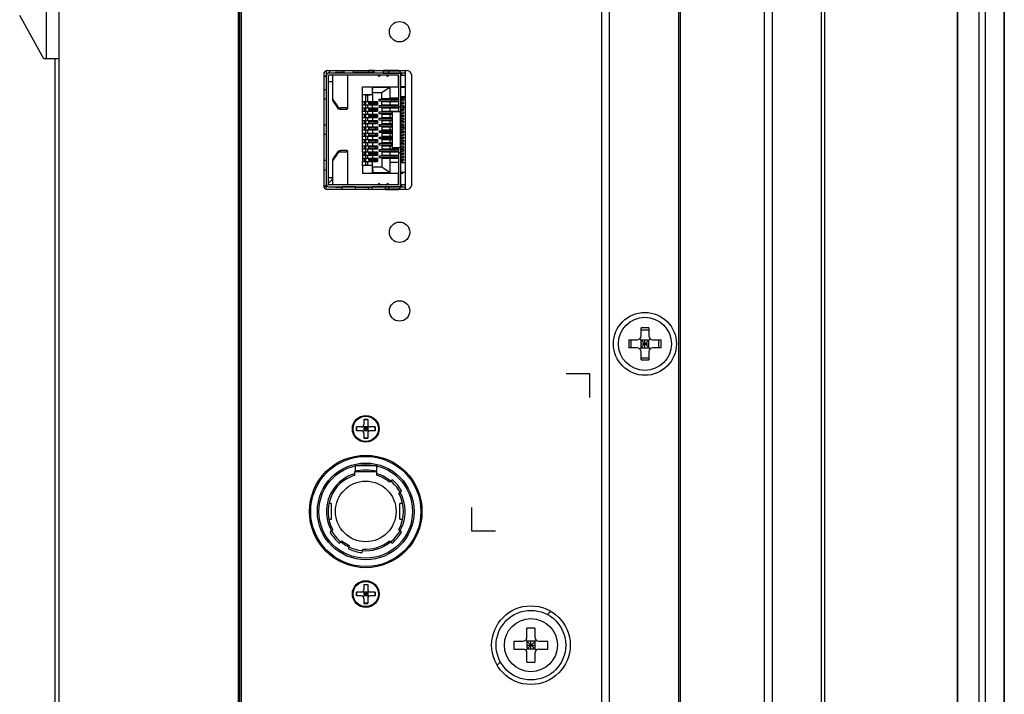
# Model space of a CAD drawing. Header units: millimetres. Extents: x 79 to 348, y 78 to 381.
# Tile 4 of 50: x 83 to 120, y 104 to 130. Entities that reach past the tile are written whole.
import ezdxf

# ---------------------------------------------------------------- set-up
doc = ezdxf.new("R2010")
doc.units = ezdxf.units.MM
doc.header["$LTSCALE"] = 32.67
doc.layers.add('00_COMPONENTS', color=7, linetype='CONTINUOUS')

msp = doc.modelspace()

# ---------------------------------------------------------------- linework, layer by layer
at = {"layer": '00_COMPONENTS', "color": 7}
for p, q in [((118.5082, 80.3863), (118.5082, 297.6763)), ((118.5237, 80.3863), (118.5237, 297.6763)), ((119.5783, 80.3563), (119.5783, 297.7063)), ((120.2746, 297.6763), (120.2746, 80.3863)), ((120.2989, 297.6763), (120.2989, 80.3863)), ((119.3434, 81.7363), (119.3434, 296.3263)), ((111.1434, 295.3978), (111.1434, 82.6648)), ((111.4574, 82.6648), (111.4574, 295.3978)), ((113.3229, 82.6648), (113.3229, 295.3978)), ((113.4492, 82.6648), (113.4492, 295.3978)), ((104.9423, 84.9748), (104.9423, 293.0878)), ((105.2423, 84.9748), (105.2423, 293.0878)), ((84.2423, 85.9648), (84.2423, 292.0978)), ((91.0823, 85.9648), (91.0823, 292.0978)), ((91.1423, 85.9648), (91.1423, 292.0978)), ((91.2023, 85.9648), (91.2023, 292.0978)), ((107.8823, 85.9948), (107.8823, 292.0678)), ((107.9423, 86.0548), (107.9423, 292.0078)), ((83.7623, 128.2986), (83.7623, 130.354)), ((83.659, 128.2813), (82.7423, 129.9313)), ((84.2423, 128.2813), (83.659, 128.2813)), ((84.0923, 77.6548), (84.0923, 128.2813)), ((94.4873, 127.8345), (97.4902, 127.8345)), ((97.4423, 127.7327), (94.5323, 127.7327)), ((95.1173, 127.7567), (94.8403, 127.7567)), ((95.1173, 127.7327), (95.1173, 127.8345)), ((95.4773, 127.7327), (95.4773, 127.8345)), ((96.2333, 127.7567), (95.4773, 127.7567)), ((96.2573, 127.8317), (96.0473, 127.8317)), ((96.0473, 127.7567), (96.0473, 127.8317)), ((96.2573, 127.8107), (96.2333, 127.8107)), ((96.2333, 127.7357), (96.2333, 127.8107)), ((96.2573, 127.7357), (96.2333, 127.7357)), ((96.2573, 127.7327), (96.2573, 127.8345)), ((96.6173, 127.7327), (96.6173, 127.8345)), ((97.1873, 127.8317), (96.6173, 127.8317)), ((97.1873, 127.8107), (96.6173, 127.8107)), ((96.6173, 127.7357), (97.1873, 127.7357)), ((96.8273, 127.7357), (96.8273, 127.8107)), ((97.1873, 127.8317), (97.1873, 127.8107)), ((97.2023, 127.7207), (97.2023, 127.7327)), ((97.2773, 127.7207), (97.2023, 127.7207)), ((97.2773, 123.4067), (97.2773, 127.7207)), ((97.2833, 127.7327), (97.2833, 127.6577)), ((97.3073, 127.7327), (97.3073, 127.6577)), ((97.4423, 127.8235), (97.4423, 127.8345)), ((94.3373, 127.6845), (94.3373, 123.4395)), ((94.5173, 123.4877), (94.5173, 127.6427)), ((94.6303, 127.3967), (94.5173, 127.3967)), ((97.2023, 127.6577), (94.5323, 127.6577)), ((94.6903, 126.6937), (94.6903, 127.6577)), ((95.2603, 126.3944), (95.2603, 127.6577)), ((97.1873, 127.2152), (97.1873, 127.6577)), ((97.2023, 126.2567), (97.2023, 127.6577)), ((97.2773, 127.6577), (97.4423, 127.6577)), ((97.6823, 127.6845), (97.6823, 123.4395)), ((94.4423, 127.0952), (94.3373, 127.0952)), ((95.8223, 127.2152), (97.2023, 127.2152)), ((95.8223, 124.7252), (95.8223, 127.2152)), ((96.1988, 126.9152), (96.1996, 126.9752)), ((96.2003, 126.9752), (96.2003, 127.2152)), ((96.2003, 126.9923), (96.2177, 127.1912)), ((96.5588, 126.9752), (96.2003, 126.9752)), ((96.2177, 127.2152), (96.2177, 127.1912)), ((96.2177, 127.1912), (96.8723, 127.1912)), ((96.8723, 127.1912), (96.5588, 126.9752)), ((96.5588, 126.7352), (96.5588, 126.9752)), ((96.8723, 126.7652), (96.8723, 127.2152)), ((97.4423, 127.2152), (97.2773, 127.2152)), ((97.4423, 127.1867), (97.2773, 127.1867)), ((97.3523, 127.1867), (97.3523, 127.2152)), ((94.4423, 126.7352), (94.3373, 126.7352)), ((94.7044, 126.7019), (94.8599, 126.4662)), ((94.7044, 126.6489), (94.8599, 126.4132)), ((95.8223, 126.9152), (96.1988, 126.9152)), ((95.9423, 126.8955), (95.8223, 126.908)), ((95.8223, 126.6452), (96.3923, 126.6452)), ((95.8983, 126.5252), (95.8983, 126.6452)), ((95.9423, 126.8955), (96.0176, 126.8955)), ((95.9423, 124.2348), (95.9423, 126.8955)), ((96.0176, 126.8955), (96.1988, 126.9144)), ((96.0176, 126.6452), (96.0176, 126.8955)), ((96.0623, 126.6152), (96.3923, 126.6152)), ((96.0623, 126.5552), (96.0623, 126.6152)), ((96.1988, 126.9152), (96.1988, 126.6452)), ((96.3248, 126.5552), (96.3248, 126.6152)), ((96.3923, 126.6452), (96.3923, 126.5252)), ((96.4575, 126.7352), (97.2023, 126.7352)), ((96.4575, 126.6752), (96.4575, 126.7352)), ((96.4575, 126.6752), (97.2023, 126.6752)), ((96.5588, 126.7652), (97.2023, 126.7652)), ((96.5588, 126.4952), (96.5588, 126.6752)), ((96.5588, 126.6452), (97.2023, 126.6452)), ((96.7823, 126.7352), (96.7823, 126.7652)), ((96.7823, 126.6452), (96.7823, 126.6752)), ((96.8723, 126.7952), (97.2023, 126.7952)), ((96.8723, 126.5252), (96.8723, 126.6452)), ((96.9323, 126.7652), (96.9323, 126.7352)), ((96.9323, 126.6752), (96.9323, 126.6452)), ((96.939, 126.6752), (96.939, 126.7352)), ((97.05, 126.7652), (97.05, 126.7352)), ((97.05, 126.6752), (97.05, 126.7352)), ((97.05, 126.6752), (97.05, 126.6452)), ((97.0515, 126.6752), (97.0513, 126.6452)), ((97.052, 126.7652), (97.0518, 126.7352)), ((97.1123, 126.7352), (97.1123, 126.7652)), ((97.1123, 126.6452), (97.1123, 126.6752)), ((97.4423, 126.8267), (97.2773, 126.8267)), ((97.2773, 126.7952), (97.4423, 126.7952)), ((97.2773, 126.7352), (97.2921, 126.7352)), ((97.2773, 126.6752), (97.2921, 126.6752)), ((97.2773, 126.6152), (97.3823, 126.6152)), ((97.2923, 126.7352), (97.3823, 126.7352)), ((97.2923, 126.6752), (97.2923, 126.7352)), ((97.2923, 126.6752), (97.3823, 126.6752)), ((97.3523, 126.7952), (97.3523, 126.8267)), ((97.3823, 126.7352), (97.3823, 126.6752)), ((97.3823, 126.6152), (97.3823, 126.5552)), ((95.2003, 126.405), (94.9958, 126.405)), ((94.9958, 126.352), (95.2003, 126.352)), ((95.8223, 126.5252), (96.3923, 126.5252)), ((95.8223, 126.4052), (96.3923, 126.4052)), ((95.8223, 126.2852), (96.3923, 126.2852)), ((95.8983, 126.2852), (95.8983, 126.4052)), ((96.0176, 126.4052), (96.0176, 126.5252)), ((96.0176, 126.1652), (96.0176, 126.2852)), ((96.0623, 126.5552), (96.3923, 126.5552)), ((96.0623, 126.3752), (96.3923, 126.3752)), ((96.0623, 126.3152), (96.0623, 126.3752)), ((96.0623, 126.3152), (96.3923, 126.3152)), ((96.1988, 126.4052), (96.1988, 126.5252)), ((96.1988, 126.2852), (96.1988, 126.1652)), ((96.3248, 126.3152), (96.3248, 126.3752)), ((96.3923, 126.4052), (96.3923, 126.2852)), ((96.4575, 126.4952), (97.2023, 126.4952)), ((96.4575, 126.4352), (96.4575, 126.4952)), ((96.4575, 126.4352), (97.2023, 126.4352)), ((96.4575, 126.2552), (96.9377, 126.2552)), ((96.4575, 126.1952), (96.4575, 126.2552)), ((96.4575, 126.1952), (96.9529, 126.1952)), ((96.5588, 126.5252), (97.2023, 126.5252)), ((96.5588, 126.4352), (96.5588, 126.2552)), ((96.5588, 126.4052), (97.2023, 126.4052)), ((96.5588, 126.2852), (97.2023, 126.2852)), ((96.5588, 126.1952), (96.5588, 126.0152)), ((96.7823, 126.4952), (96.7823, 126.5252)), ((96.7823, 126.4052), (96.7823, 126.4352)), ((96.7823, 126.2552), (96.7823, 126.2852)), ((96.7823, 126.1652), (96.7823, 126.1952)), ((96.8723, 126.2852), (96.8723, 126.4052)), ((96.9323, 126.5252), (96.9323, 126.4952)), ((96.9323, 126.4352), (96.9323, 126.4052)), ((96.9323, 126.2852), (96.9323, 126.2552)), ((96.9323, 126.1952), (96.9323, 126.1652)), ((96.939, 126.4952), (96.939, 126.4352)), ((96.9529, 126.2552), (96.939, 126.2552)), ((96.939, 126.2552), (96.939, 126.1952)), ((97.2773, 126.2567), (96.9528, 126.2567)), ((96.9529, 126.2567), (96.9529, 124.8767)), ((97.05, 126.5252), (97.05, 126.4952)), ((97.05, 126.4352), (97.05, 126.4952)), ((97.05, 126.4352), (97.05, 126.4052)), ((97.05, 126.2852), (97.05, 126.2552)), ((97.0515, 126.4352), (97.0513, 126.4052)), ((97.052, 126.5252), (97.0518, 126.4952)), ((97.052, 126.2852), (97.0518, 126.2567)), ((97.1123, 126.4952), (97.1123, 126.5252)), ((97.1123, 126.4052), (97.1123, 126.4352)), ((97.1123, 126.2552), (97.1123, 126.2852)), ((97.2773, 126.4367), (97.2023, 126.4367)), ((97.2529, 126.2567), (97.2529, 124.8767)), ((97.2773, 126.5552), (97.3823, 126.5552)), ((97.2773, 126.4952), (97.3823, 126.4952)), ((97.2773, 126.4352), (97.2921, 126.4352)), ((97.2773, 126.3752), (97.3823, 126.3752)), ((97.2773, 126.3152), (97.3823, 126.3152)), ((97.2773, 126.2552), (97.2893, 126.2552)), ((97.2773, 126.1952), (97.3823, 126.1952)), ((97.2923, 126.4352), (97.2923, 126.4952)), ((97.2923, 126.4352), (97.3823, 126.4352)), ((97.2923, 126.2552), (97.3823, 126.2552)), ((97.2923, 126.1952), (97.2923, 126.2552)), ((97.3823, 126.4952), (97.3823, 126.4352)), ((97.3823, 126.3752), (97.3823, 126.3152)), ((97.3823, 126.2552), (97.3823, 126.1952)), ((95.8223, 126.1652), (96.3923, 126.1652)), ((95.8223, 126.0452), (96.3923, 126.0452)), ((95.8223, 125.9252), (96.3923, 125.9252)), ((95.8983, 126.0452), (95.8983, 126.1652)), ((95.8983, 125.8052), (95.8983, 125.9252)), ((96.0176, 125.9252), (96.0176, 126.0452)), ((96.0623, 126.1352), (96.3923, 126.1352)), ((96.0623, 126.0752), (96.0623, 126.1352)), ((96.0623, 126.0752), (96.3923, 126.0752)), ((96.0623, 125.8952), (96.3923, 125.8952)), ((96.0623, 125.8352), (96.0623, 125.8952)), ((96.0623, 125.8352), (96.3923, 125.8352)), ((96.1988, 126.0452), (96.1988, 125.9252)), ((96.3248, 126.0752), (96.3248, 126.1352)), ((96.3248, 125.8352), (96.3248, 125.8952)), ((96.3923, 126.1652), (96.3923, 126.0452)), ((96.3923, 125.9252), (96.3923, 125.8052)), ((96.4575, 126.0152), (96.9529, 126.0152)), ((96.4575, 125.9552), (96.4575, 126.0152)), ((96.4575, 125.9552), (96.9529, 125.9552)), ((96.5588, 126.1652), (96.9529, 126.1652)), ((96.5588, 126.0452), (96.9529, 126.0452)), ((96.5588, 125.9552), (96.5588, 125.7752)), ((96.5588, 125.9252), (96.9529, 125.9252)), ((96.7823, 126.0152), (96.7823, 126.0452)), ((96.7823, 125.9252), (96.7823, 125.9552)), ((96.8723, 126.0452), (96.8723, 126.1652)), ((96.8723, 125.8052), (96.8723, 125.9252)), ((96.9323, 126.0452), (96.9323, 126.0152)), ((96.9323, 125.9552), (96.9323, 125.9252)), ((96.939, 126.0152), (96.939, 125.9552)), ((97.2773, 126.1352), (97.3823, 126.1352)), ((97.2773, 126.0752), (97.3823, 126.0752)), ((97.2773, 126.0152), (97.3823, 126.0152)), ((97.2773, 125.9552), (97.3823, 125.9552)), ((97.2773, 125.8952), (97.3823, 125.8952)), ((97.2773, 125.8352), (97.3823, 125.8352)), ((97.2923, 125.9552), (97.2923, 126.0152)), ((97.3823, 126.1352), (97.3823, 126.0752)), ((97.3823, 126.0152), (97.3823, 125.9552)), ((97.3823, 125.8952), (97.3823, 125.8352)), ((94.4423, 125.7452), (94.3373, 125.7452)), ((95.8223, 125.8052), (96.3923, 125.8052)), ((95.8223, 125.6852), (96.3923, 125.6852)), ((95.8223, 125.5652), (96.3923, 125.5652)), ((95.8223, 125.4452), (96.3923, 125.4452)), ((95.8983, 125.5652), (95.8983, 125.6852)), ((95.8983, 125.3252), (95.8983, 125.4452)), ((96.0176, 125.6852), (96.0176, 125.8052)), ((96.0176, 125.4452), (96.0176, 125.5652)), ((96.0623, 125.6552), (96.3923, 125.6552)), ((96.0623, 125.5952), (96.0623, 125.6552)), ((96.0623, 125.5952), (96.3923, 125.5952)), ((96.1988, 125.8052), (96.1988, 125.6852)), ((96.1988, 125.5652), (96.1988, 125.4452)), ((96.3248, 125.5952), (96.3248, 125.6552)), ((96.3923, 125.6852), (96.3923, 125.5652)), ((96.3923, 125.4452), (96.3923, 125.3252)), ((96.4575, 125.7752), (96.9529, 125.7752)), ((96.4575, 125.7152), (96.4575, 125.7752)), ((96.4575, 125.7152), (96.9529, 125.7152)), ((96.4575, 125.5352), (96.9529, 125.5352)), ((96.4575, 125.4752), (96.4575, 125.5352)), ((96.4575, 125.4752), (96.9529, 125.4752)), ((96.5588, 125.8052), (96.9529, 125.8052)), ((96.5588, 125.7152), (96.5588, 125.5352)), ((96.5588, 125.6852), (96.9529, 125.6852)), ((96.5588, 125.5652), (96.9529, 125.5652)), ((96.5588, 125.4752), (96.5588, 125.2952)), ((96.5588, 125.4452), (96.9529, 125.4452)), ((96.7823, 125.7752), (96.7823, 125.8052)), ((96.7823, 125.6852), (96.7823, 125.7152)), ((96.7823, 125.5352), (96.7823, 125.5652)), ((96.7823, 125.4452), (96.7823, 125.4752)), ((96.8723, 125.5652), (96.8723, 125.6852)), ((96.8723, 125.3252), (96.8723, 125.4452)), ((96.9323, 125.8052), (96.9323, 125.7752)), ((96.9323, 125.7152), (96.9323, 125.6852)), ((96.9323, 125.5652), (96.9323, 125.5352)), ((96.9323, 125.4752), (96.9323, 125.4452)), ((96.939, 125.7752), (96.939, 125.7152)), ((96.939, 125.5352), (96.939, 125.4752)), ((97.2773, 125.7752), (97.3823, 125.7752)), ((97.2773, 125.7152), (97.3823, 125.7152)), ((97.2773, 125.6552), (97.3823, 125.6552)), ((97.2773, 125.5952), (97.3823, 125.5952)), ((97.2773, 125.5352), (97.3823, 125.5352)), ((97.2773, 125.4752), (97.3823, 125.4752)), ((97.2923, 125.7152), (97.2923, 125.7752)), ((97.2923, 125.4752), (97.2923, 125.5352)), ((97.3823, 125.7752), (97.3823, 125.7152)), ((97.3823, 125.6552), (97.3823, 125.5952)), ((97.4423, 125.6477), (97.3823, 125.6477)), ((97.3823, 125.5352), (97.3823, 125.4752)), ((97.4423, 125.4827), (97.3823, 125.4827)), ((94.4423, 125.3852), (94.3373, 125.3852)), ((95.8223, 125.3252), (96.3923, 125.3252)), ((95.8223, 125.2052), (96.3923, 125.2052)), ((95.8223, 125.0852), (96.3923, 125.0852)), ((95.8983, 125.0852), (95.8983, 125.2052)), ((96.0176, 125.2052), (96.0176, 125.3252)), ((96.0176, 124.9652), (96.0176, 125.0852)), ((96.0623, 125.4152), (96.3923, 125.4152)), ((96.0623, 125.3552), (96.0623, 125.4152)), ((96.0623, 125.3552), (96.3923, 125.3552)), ((96.0623, 125.1752), (96.3923, 125.1752)), ((96.0623, 125.1152), (96.0623, 125.1752)), ((96.0623, 125.1152), (96.3923, 125.1152)), ((96.1988, 125.3252), (96.1988, 125.2052)), ((96.1988, 125.0852), (96.1988, 124.9652)), ((96.3248, 125.3552), (96.3248, 125.4152)), ((96.3248, 125.1152), (96.3248, 125.1752)), ((96.3923, 125.2052), (96.3923, 125.0852)), ((96.4575, 125.2952), (96.9529, 125.2952)), ((96.4575, 125.2352), (96.4575, 125.2952)), ((96.4575, 125.2352), (96.9529, 125.2352)), ((96.5588, 125.3252), (96.9529, 125.3252)), ((96.5588, 125.2352), (96.5588, 125.0552)), ((96.5588, 125.2052), (96.9529, 125.2052)), ((96.5588, 125.0852), (96.9529, 125.0852)), ((96.7823, 125.2952), (96.7823, 125.3252)), ((96.7823, 125.2052), (96.7823, 125.2352)), ((96.7823, 125.0552), (96.7823, 125.0852)), ((96.8723, 125.0852), (96.8723, 125.2052)), ((96.9323, 125.3252), (96.9323, 125.2952)), ((96.9323, 125.2352), (96.9323, 125.2052)), ((96.9323, 125.0852), (96.9323, 125.0552)), ((96.939, 125.2952), (96.939, 125.2352)), ((97.2773, 125.4152), (97.3823, 125.4152)), ((97.2773, 125.3552), (97.3823, 125.3552)), ((97.2773, 125.2952), (97.3823, 125.2952)), ((97.2773, 125.2352), (97.2921, 125.2352)), ((97.2773, 125.1752), (97.3823, 125.1752)), ((97.2773, 125.1152), (97.3823, 125.1152)), ((97.2923, 125.2352), (97.2923, 125.2952)), ((97.2923, 125.2352), (97.3823, 125.2352)), ((97.3823, 125.4152), (97.3823, 125.3552)), ((97.3823, 125.2952), (97.3823, 125.2352)), ((97.3823, 125.1752), (97.3823, 125.1152)), ((94.8599, 124.7171), (94.7044, 124.4815)), ((95.2003, 124.7783), (94.9958, 124.7783)), ((94.9958, 124.7253), (95.2003, 124.7253)), ((95.2603, 123.4727), (95.2603, 124.7359)), ((95.8223, 124.7252), (95.8218, 124.6052)), ((95.8223, 124.9652), (96.3923, 124.9652)), ((95.8223, 124.8452), (96.3923, 124.8452)), ((95.8223, 124.7252), (96.3923, 124.7252)), ((95.8983, 124.8452), (95.8983, 124.9652)), ((95.8983, 124.6052), (95.8983, 124.7252)), ((96.0176, 124.7252), (96.0176, 124.8452)), ((96.0623, 124.9352), (96.3923, 124.9352)), ((96.0623, 124.8752), (96.0623, 124.9352)), ((96.0623, 124.8752), (96.3923, 124.8752)), ((96.0623, 124.6952), (96.3923, 124.6952)), ((96.0623, 124.6352), (96.0623, 124.6952)), ((96.1988, 124.8452), (96.1988, 124.7252)), ((96.3248, 124.8752), (96.3248, 124.9352)), ((96.3248, 124.6352), (96.3248, 124.6952)), ((96.3923, 124.9652), (96.3923, 124.8452)), ((96.3923, 124.7252), (96.3923, 124.6052)), ((96.4575, 125.0552), (96.9529, 125.0552)), ((96.4575, 124.9952), (96.4575, 125.0552)), ((96.4575, 124.9952), (96.9529, 124.9952)), ((96.4575, 124.8152), (97.2023, 124.8152)), ((96.4575, 124.7552), (96.4575, 124.8152)), ((96.4575, 124.7552), (97.2023, 124.7552)), ((96.5588, 124.9952), (96.5588, 124.8152)), ((96.5588, 124.9652), (96.9529, 124.9652)), ((96.5588, 124.8452), (97.2023, 124.8452)), ((96.5588, 124.7552), (96.5588, 124.5752)), ((96.5588, 124.7252), (97.2023, 124.7252)), ((96.7823, 124.9652), (96.7823, 124.9952)), ((96.7823, 124.8152), (96.7823, 124.8452)), ((96.7823, 124.7252), (96.7823, 124.7552)), ((96.8723, 124.8452), (96.8723, 124.9652)), ((96.8723, 124.6052), (96.8723, 124.7252)), ((96.9323, 124.9952), (96.9323, 124.9652)), ((96.9323, 124.8452), (96.9323, 124.8152)), ((96.9323, 124.7552), (96.9323, 124.7252)), ((96.939, 125.0552), (96.939, 124.9952)), ((96.939, 124.8152), (96.939, 124.7552)), ((97.2773, 124.8767), (96.9528, 124.8767)), ((97.05, 124.8452), (97.05, 124.8152)), ((97.05, 124.7552), (97.05, 124.8152)), ((97.05, 124.7552), (97.05, 124.7252)), ((97.0515, 124.7552), (97.0513, 124.7252)), ((97.052, 124.8452), (97.0518, 124.8152)), ((97.1123, 124.8152), (97.1123, 124.8452)), ((97.1123, 124.7252), (97.1123, 124.7552)), ((97.2023, 123.4727), (97.2023, 124.8767)), ((97.2773, 124.6967), (97.2023, 124.6967)), ((97.2773, 125.0552), (97.3823, 125.0552)), ((97.2773, 124.9952), (97.3823, 124.9952)), ((97.2773, 124.9352), (97.3823, 124.9352)), ((97.2773, 124.8752), (97.3823, 124.8752)), ((97.2773, 124.8152), (97.2921, 124.8152)), ((97.2773, 124.7552), (97.3823, 124.7552)), ((97.2773, 124.6952), (97.3823, 124.6952)), ((97.2923, 124.9952), (97.2923, 125.0552)), ((97.2923, 124.8152), (97.3823, 124.8152)), ((97.2923, 124.7552), (97.2923, 124.8152)), ((97.3823, 125.0552), (97.3823, 124.9952)), ((97.3823, 124.9352), (97.3823, 124.8752)), ((97.3823, 124.8152), (97.3823, 124.7552)), ((97.3823, 124.6952), (97.3823, 124.6352)), ((94.4423, 124.3952), (94.3373, 124.3952)), ((94.6903, 123.4727), (94.6903, 124.4366)), ((94.8599, 124.6641), (94.7044, 124.4284)), ((95.8217, 124.4852), (95.8217, 124.3652)), ((95.8222, 124.6052), (95.8221, 124.4852)), ((95.8221, 124.4852), (96.3923, 124.4852)), ((95.8221, 124.3652), (96.3923, 124.3652)), ((95.8223, 124.2152), (95.8221, 124.3652)), ((95.8222, 124.6052), (96.3923, 124.6052)), ((95.8983, 124.3652), (95.8983, 124.4852)), ((96.0176, 124.4852), (96.0176, 124.6052)), ((96.0176, 124.2348), (96.0176, 124.3652)), ((96.0623, 124.6352), (96.3923, 124.6352)), ((96.0623, 124.4552), (96.3923, 124.4552)), ((96.0623, 124.3952), (96.0623, 124.4552)), ((96.0623, 124.3952), (96.3923, 124.3952)), ((96.1988, 124.6052), (96.1988, 124.4852)), ((96.1988, 124.1552), (96.1988, 124.3652)), ((96.3248, 124.3952), (96.3248, 124.4552)), ((96.3923, 124.4852), (96.3923, 124.3652)), ((96.4575, 124.5752), (97.2023, 124.5752)), ((96.4575, 124.5152), (96.4575, 124.5752)), ((96.4575, 124.5152), (97.2023, 124.5152)), ((96.5588, 124.6052), (97.2023, 124.6052)), ((96.5588, 124.5152), (96.5588, 124.1552)), ((96.5588, 124.4852), (97.2023, 124.4852)), ((96.7823, 124.5752), (96.7823, 124.6052)), ((96.7823, 124.4852), (96.7823, 124.5152)), ((96.8723, 123.9152), (96.8723, 124.4852)), ((96.8723, 124.3352), (97.2023, 124.3352)), ((96.9323, 124.6052), (96.9323, 124.5752)), ((96.9323, 124.5152), (96.9323, 124.4852)), ((96.939, 124.5752), (96.939, 124.5152)), ((97.05, 124.6052), (97.05, 124.5752)), ((97.05, 124.5152), (97.05, 124.5752)), ((97.05, 124.5152), (97.05, 124.4852)), ((97.0515, 124.5152), (97.0513, 124.4852)), ((97.052, 124.6052), (97.0518, 124.5752)), ((97.1123, 124.5752), (97.1123, 124.6052)), ((97.1123, 124.4852), (97.1123, 124.5152)), ((97.2773, 124.6352), (97.3823, 124.6352)), ((97.2773, 124.5752), (97.3823, 124.5752)), ((97.2773, 124.5152), (97.3823, 124.5152)), ((97.2773, 124.4552), (97.3823, 124.4552)), ((97.2773, 124.3952), (97.3823, 124.3952)), ((97.3523, 124.3352), (97.2773, 124.3352)), ((97.2923, 124.5152), (97.2923, 124.5752)), ((97.3523, 124.3067), (97.3523, 124.3352)), ((97.3823, 124.5752), (97.3823, 124.5302)), ((97.3823, 124.4552), (97.3823, 124.3952)), ((94.4423, 124.0352), (94.3373, 124.0352)), ((95.8223, 124.2152), (95.8221, 123.9152)), ((95.8223, 124.2223), (95.9423, 124.2348)), ((96.1988, 124.2152), (95.8223, 124.2152)), ((95.9423, 124.2348), (96.0176, 124.2348)), ((96.0176, 124.2348), (96.1988, 124.2159)), ((96.1996, 124.1552), (96.5588, 124.1552)), ((96.2003, 123.9152), (96.2003, 124.1552)), ((96.2003, 124.138), (96.2177, 123.9392)), ((96.2177, 123.9392), (96.8723, 123.9392)), ((96.2177, 123.9152), (96.2177, 123.9392)), ((96.5588, 124.1552), (96.8723, 123.9392)), ((97.4423, 124.3067), (97.2773, 124.3067)), ((97.4423, 123.9467), (97.2773, 123.9467)), ((97.3523, 123.9152), (97.3523, 123.9467)), ((94.6303, 123.7337), (94.5173, 123.7337)), ((95.8221, 123.9152), (97.2023, 123.9152)), ((97.1873, 123.4727), (97.1873, 123.9152)), ((97.2773, 123.9152), (97.3523, 123.9152)), ((97.4902, 123.2895), (94.4873, 123.2895)), ((97.2023, 123.4727), (94.5323, 123.4727)), ((94.5323, 123.3977), (97.4423, 123.3977)), ((95.0423, 123.3737), (94.8403, 123.3737)), ((95.0423, 123.2895), (95.0423, 123.3959)), ((95.5523, 123.3947), (95.0423, 123.3947)), ((95.5523, 123.2895), (95.5523, 123.3959)), ((96.1823, 123.3737), (95.5523, 123.3737)), ((96.0473, 123.2987), (96.0473, 123.3737)), ((96.1823, 123.2987), (96.0473, 123.2987)), ((96.1823, 123.2895), (96.1823, 123.3959)), ((96.6923, 123.3947), (96.1823, 123.3947)), ((96.6923, 123.2895), (96.6923, 123.3959)), ((97.1873, 123.3917), (96.6923, 123.3917)), ((96.6923, 123.3167), (97.1873, 123.3167)), ((96.6923, 123.2987), (97.1873, 123.2987)), ((96.81, 123.3917), (96.8178, 123.3968)), ((96.8273, 123.3167), (96.8273, 123.3917)), ((96.9023, 123.3917), (96.9023, 123.3977)), ((97.1873, 123.3917), (97.1873, 123.3977)), ((97.1873, 123.3167), (97.1873, 123.2987)), ((97.2773, 123.4067), (97.2023, 123.4067)), ((97.2023, 123.3977), (97.2023, 123.4067)), ((97.4423, 123.4727), (97.2773, 123.4727)), ((97.2833, 123.4727), (97.2833, 123.3977)), ((97.3073, 123.4727), (97.3073, 123.3977)), ((97.4423, 123.2895), (97.4423, 123.3005)), ((106.4423, 117.7063), (106.4423, 118.0203)), ((106.4423, 117.9379), (106.7423, 117.9379)), ((106.7423, 118.0203), (106.7423, 117.7063)), ((105.9783, 117.5563), (106.2923, 117.5563)), ((106.0607, 117.2563), (106.0607, 117.5563)), ((106.7863, 117.2123), (106.3984, 117.6002)), ((106.3984, 117.2123), (106.7863, 117.6002)), ((106.4423, 117.5563), (106.7423, 117.5563)), ((106.4423, 117.2563), (106.4423, 117.5563)), ((106.5923, 117.2563), (106.5923, 117.5563)), ((106.7423, 117.2563), (106.7423, 117.5563)), ((106.8923, 117.5563), (107.2064, 117.5563)), ((107.1239, 117.2563), (107.1239, 117.5563)), ((106.2923, 117.2563), (105.9783, 117.2563)), ((106.4423, 117.4063), (106.7423, 117.4063)), ((106.4423, 117.2563), (106.7423, 117.2563)), ((107.2064, 117.2563), (106.8923, 117.2563)), ((106.4423, 116.7922), (106.4423, 117.1063)), ((106.4423, 116.8747), (106.7423, 116.8747)), ((106.7423, 117.1063), (106.7423, 116.7922)), ((95.7773, 114.2398), (95.5837, 114.2398)), ((95.5837, 114.0898), (95.5837, 114.2398)), ((95.5886, 114.2398), (95.5886, 114.0898)), ((96.0437, 114.0634), (95.841, 114.2661)), ((95.841, 114.0634), (96.0437, 114.2661)), ((95.8673, 114.5235), (96.0173, 114.5235)), ((95.8673, 114.5235), (95.8673, 114.3298)), ((96.0173, 114.5185), (95.8673, 114.5185)), ((96.0173, 114.2398), (95.8673, 114.2398)), ((95.8673, 114.2398), (95.8673, 114.0898)), ((95.9423, 114.2398), (95.9423, 114.0898)), ((96.0173, 114.5235), (96.0173, 114.3298)), ((96.0173, 114.2398), (96.0173, 114.0898)), ((96.301, 114.2398), (96.1073, 114.2398)), ((96.296, 114.2398), (96.296, 114.0898)), ((96.301, 114.0898), (96.301, 114.2398)), ((95.7773, 114.0898), (95.5837, 114.0898)), ((96.0173, 114.1648), (95.8673, 114.1648)), ((96.0173, 114.0898), (95.8673, 114.0898)), ((95.8673, 113.9998), (95.8673, 113.8061)), ((96.0173, 113.8111), (95.8673, 113.8111)), ((95.8673, 113.8061), (96.0173, 113.8061)), ((96.0173, 113.9998), (96.0173, 113.8061)), ((96.301, 114.0898), (96.1073, 114.0898)), ((96.3623, 112.755), (95.5448, 112.755)), ((95.5448, 112.755), (95.5448, 112.5327)), ((96.3623, 112.5327), (96.3623, 112.755)), ((95.5223, 112.3922), (95.5223, 112.5327)), ((95.5448, 112.5327), (96.3623, 112.5327)), ((96.3623, 112.3922), (96.3623, 112.5327)), ((95.8223, 112.1548), (95.8223, 112.1635)), ((96.0623, 112.1548), (95.8223, 112.1548)), ((96.0623, 112.1635), (96.0623, 112.1548)), ((96.9574, 112.219), (96.8523, 112.1308)), ((97.1994, 111.7171), (97.3045, 111.8053)), ((94.6373, 111.3148), (94.534, 111.3148)), ((94.6373, 110.7148), (94.6373, 111.3148)), ((97.3507, 111.3148), (97.2473, 111.3148)), ((97.2473, 110.7148), (97.2473, 111.3148)), ((94.534, 110.7148), (94.6373, 110.7148)), ((97.2473, 110.7148), (97.3507, 110.7148)), ((94.6852, 110.3124), (94.5801, 110.2242)), ((97.3045, 110.2242), (97.1994, 110.3124)), ((94.9272, 109.8105), (95.0323, 109.8987)), ((95.3154, 109.7184), (95.2799, 109.5858)), ((96.8523, 109.8987), (96.9574, 109.8105)), ((95.8015, 109.4461), (95.837, 109.5786)), ((95.8673, 108.2235), (96.0173, 108.2235)), ((95.8673, 108.2235), (95.8673, 108.0298)), ((96.0173, 108.2185), (95.8673, 108.2185)), ((96.0173, 108.2235), (96.0173, 108.0298)), ((95.7773, 107.9398), (95.5837, 107.9398)), ((95.5837, 107.7898), (95.5837, 107.9398)), ((95.7773, 107.7898), (95.5837, 107.7898)), ((95.5886, 107.9398), (95.5886, 107.7898)), ((96.0437, 107.7634), (95.841, 107.9661)), ((95.841, 107.7634), (96.0437, 107.9661)), ((96.0173, 107.9398), (95.8673, 107.9398)), ((95.8673, 107.9398), (95.8673, 107.7898)), ((96.0173, 107.8648), (95.8673, 107.8648)), ((96.0173, 107.7898), (95.8673, 107.7898)), ((95.9423, 107.9398), (95.9423, 107.7898)), ((96.0173, 107.9398), (96.0173, 107.7898)), ((96.301, 107.9398), (96.1073, 107.9398)), ((96.301, 107.7898), (96.1073, 107.7898)), ((96.296, 107.9398), (96.296, 107.7898)), ((96.301, 107.7898), (96.301, 107.9398)), ((95.8673, 107.6998), (95.8673, 107.5061)), ((96.0173, 107.5111), (95.8673, 107.5111)), ((95.8673, 107.5061), (96.0173, 107.5061)), ((96.0173, 107.6998), (96.0173, 107.5061)), ((102.0923, 106.2148), (102.0923, 106.5629)), ((102.3923, 106.5629), (102.3923, 106.2148)), ((101.5942, 106.0648), (101.9423, 106.0648)), ((102.4363, 105.7208), (102.0484, 106.1087)), ((102.0484, 105.7208), (102.4363, 106.1087)), ((102.3923, 106.0648), (102.0923, 106.0648)), ((102.0923, 106.0648), (102.0923, 105.7648)), ((102.0923, 105.9148), (102.3923, 105.9148)), ((102.2423, 105.7648), (102.2423, 106.0648)), ((102.3923, 106.0648), (102.3923, 105.7648)), ((102.5423, 106.0648), (102.8904, 106.0648)), ((101.5942, 105.7648), (101.9423, 105.7648)), ((102.3923, 105.7648), (102.0923, 105.7648)), ((102.0923, 105.2667), (102.0923, 105.6148)), ((102.3923, 105.6148), (102.3923, 105.2667)), ((102.5423, 105.7648), (102.8904, 105.7648))]:
    msp.add_line(p, q, dxfattribs=at)
at = {"layer": '00_COMPONENTS', "color": 4}
for p, q in [((94.4423, 123.3396), (94.4423, 127.8045)), ((94.5059, 127.7285), (94.6118, 127.8345)), ((97.4423, 127.8235), (97.4423, 123.3005)), ((94.3373, 127.56), (94.4465, 127.6691)), ((97.2773, 126.2998), (97.2925, 126.315)), ((97.3527, 126.3752), (97.4423, 126.4648)), ((97.3823, 124.5302), (97.3823, 124.5046)), ((94.5173, 123.5398), (94.6818, 123.7042)), ((94.3521, 123.3746), (94.4448, 123.4673)), ((97.4423, 123.2927), (94.4568, 123.2927)), ((104.4923, 116.2648), (103.5923, 116.2648)), ((104.4923, 115.3648), (104.4923, 116.2648)), ((99.9923, 110.2648), (99.9923, 111.1648)), ((100.8923, 110.2648), (99.9923, 110.2648)), ((102.8808, 107.0782), (103.0075, 107.2049)), ((100.9522, 105.1496), (101.0789, 105.2763))]:
    msp.add_line(p, q, dxfattribs=at)
at = {"layer": '00_COMPONENTS', "color": 7}
for centre, radius in [((97.2323, 129.312), 0.39), ((97.2323, 121.662), 0.39), ((97.2323, 118.662), 0.39), ((106.5923, 117.4063), 1.2), ((106.5923, 117.4063), 1.0125), ((95.9423, 114.1648), 0.51), ((95.9423, 114.1648), 0.48), ((95.9423, 111.0148), 2.145), ((95.9423, 111.0148), 2.1), ((95.9423, 111.0148), 1.785), ((95.9423, 111.0148), 1.155), ((95.9423, 107.8648), 0.51), ((95.9423, 107.8648), 0.48), ((102.2423, 105.9148), 1.3275), ((102.2423, 105.9148), 1.0125)]:
    msp.add_circle(centre, radius, dxfattribs=at)
at = {"layer": '00_COMPONENTS', "color": 4}
for centre, radius in [((95.9423, 111.0148), 1.845), ((102.2423, 105.9148), 1.5)]:
    msp.add_circle(centre, radius, dxfattribs=at)
at = {"layer": '00_COMPONENTS', "color": 7}
for centre, radius, start, end in [((94.4873, 127.6845), 0.15, 90, 180), ((94.5323, 127.6427), 0.09, 90, 180), ((94.8403, 127.6067), 0.15, 90, 122.73962), ((97.1873, 127.7207), 0.09, 7.68413, 90), ((97.1873, 127.7207), 0.015, 53.1301, 90), ((94.5323, 127.6427), 0.015, 90, 180), ((94.6303, 127.4567), 0.06, 270, 360), ((96.4448, 127.6577), 0.045, 180, 336.42182), ((96.5136, 127.6277), 0.03, 90, 156.42182), ((96.7061, 127.6277), 0.03, 23.57818, 90), ((96.7748, 127.6577), 0.045, 203.57818, 360), ((94.7825, 124.3768), 0.0937, 146.56528, 149.95342), ((94.6303, 123.6737), 0.06, 0, 90), ((94.4873, 123.4395), 0.15, 180, 270), ((94.5323, 123.4877), 0.09, 180, 270), ((94.5323, 123.4877), 0.015, 180, 270), ((94.8403, 123.5237), 0.15, 237.2603, 270), ((96.4448, 123.4727), 0.045, 23.57818, 180), ((96.5136, 123.5027), 0.03, 203.57818, 270), ((96.7061, 123.5027), 0.03, 270, 336.42182), ((96.7748, 123.4727), 0.045, 0, 156.42182), ((97.1873, 123.4067), 0.015, 270, 323.1301), ((97.1873, 123.4067), 0.09, 270, 352.50362), ((106.5838, 94.5076), 23.5131, 89.97917, 90.34468), ((106.6009, 94.5076), 23.5131, 89.65532, 90.02083), ((129.4911, 117.4063), 23.5133, 179.63449, 180.36551), ((106.2923, 117.7063), 0.15, 270, 360), ((106.8923, 117.7063), 0.15, 180, 270), ((83.6935, 117.4063), 23.5133, 359.63449, 0.36551), ((106.2923, 117.1063), 0.15, 0, 90), ((106.8923, 117.1063), 0.15, 90, 180), ((106.5838, 140.3049), 23.5131, 269.65532, 270.02083), ((106.6009, 140.3049), 23.5131, 269.97917, 270.34468), ((95.7773, 114.3298), 0.09, 270, 360), ((96.1073, 114.3298), 0.09, 180, 270), ((95.7773, 113.9998), 0.09, 0, 90), ((96.1073, 113.9998), 0.09, 90, 180), ((95.9423, 111.0148), 1.5, 106.2602, 73.7398), ((95.9423, 111.0148), 1.44, 106.95776, 209.19308), ((95.9423, 111.0148), 1.575, 74.53399, 105.46601), ((95.9423, 111.0148), 1.44, 50.80692, 73.04224), ((95.9423, 111.0148), 1.575, 30.12911, 49.87089), ((95.9423, 111.0148), 1.44, 330.80692, 29.19308), ((95.9423, 111.0148), 1.575, 210.12911, 229.87089), ((95.9423, 111.0148), 1.575, 310.12911, 329.87089), ((95.9423, 111.0148), 1.44, 230.80692, 244.19308), ((95.9423, 111.0148), 1.44, 265.80692, 309.19308), ((95.9423, 111.0148), 1.575, 245.12911, 264.87089), ((95.7773, 108.0298), 0.09, 270, 360), ((95.7773, 107.6998), 0.09, 0, 90), ((96.1073, 108.0298), 0.09, 180, 270), ((96.1073, 107.6998), 0.09, 90, 180), ((102.2385, 103.0776), 3.4883, 89.93751, 92.40197), ((102.2461, 103.0776), 3.4883, 87.59803, 90.06249), ((105.0806, 105.9148), 3.4896, 177.5364, 182.4636), ((101.9423, 106.2148), 0.15, 270, 360), ((102.5423, 106.2148), 0.15, 180, 270), ((99.4041, 105.9148), 3.4896, 357.5364, 2.4636), ((101.9423, 105.6148), 0.15, 0, 90), ((102.5423, 105.6148), 0.15, 90, 180), ((102.2385, 108.7519), 3.4883, 267.59803, 270.06249), ((102.2461, 108.7519), 3.4883, 269.93751, 272.40197)]:
    msp.add_arc(centre, radius, start, end, dxfattribs=at)
for centre, start_param, end_param in [((97.4902, 127.6845), 0, 1.5707963), ((97.4902, 123.4395), -1.5707963, 0)]:
    msp.add_ellipse(centre, major_axis=(0.1921, 0), ratio=0.7808688, start_param=start_param, end_param=end_param, dxfattribs=at)
for points, knots in [([(94.6903, 126.7467), (94.6903, 126.7351), (94.6942, 126.719), (94.7021, 126.7053), (94.7044, 126.7019)], [0, 0, 0, 0, 0.7393906, 1, 1, 1, 1]), ([(94.6903, 126.6937), (94.6903, 126.682), (94.6942, 126.666), (94.7021, 126.6523), (94.7044, 126.6489)], [0, 0, 0, 0, 0.7393906, 1, 1, 1, 1]), ([(94.8599, 126.4662), (94.8619, 126.4632), (94.8711, 126.4509), (94.8829, 126.4406), (94.8926, 126.4341)], [0, 0, 0, 0, 0.2379998, 1, 1, 1, 1]), ([(94.8599, 126.4132), (94.8662, 126.4037), (94.9018, 126.3663), (94.9563, 126.352), (94.9958, 126.352)], [0, 0, 0, 0, 0.2239052, 1, 1, 1, 1]), ([(94.8926, 126.4341), (94.8997, 126.4293), (94.9314, 126.412), (94.9683, 126.405), (94.9958, 126.405)], [0, 0, 0, 0, 0.2365272, 1, 1, 1, 1]), ([(95.2003, 126.352), (95.215, 126.352), (95.2424, 126.3576), (95.2603, 126.3828), (95.2603, 126.3944)], [0, 0, 0, 0, 0.5597728, 1, 1, 1, 1]), ([(95.2229, 126.4081), (95.2329, 126.411), (95.2509, 126.4198), (95.2603, 126.4388), (95.2603, 126.4474)], [0, 0, 0, 0, 0.5485708, 1, 1, 1, 1]), ([(94.9958, 124.7783), (94.9817, 124.7783), (94.9317, 124.7737), (94.8801, 124.7477), (94.8599, 124.7171)], [0, 0, 0, 0, 0.277345, 1, 1, 1, 1]), ([(94.8926, 124.6962), (94.8892, 124.694), (94.8769, 124.6849), (94.8661, 124.6735), (94.8599, 124.6641)], [0, 0, 0, 0, 0.2631603, 1, 1, 1, 1]), ([(94.9958, 124.7253), (94.9864, 124.7253), (94.9504, 124.7229), (94.9147, 124.711), (94.8926, 124.6962)], [0, 0, 0, 0, 0.2622079, 1, 1, 1, 1]), ([(95.2603, 124.7359), (95.2603, 124.7475), (95.2424, 124.7727), (95.215, 124.7783), (95.2003, 124.7783)], [0, 0, 0, 0, 0.4402442, 1, 1, 1, 1]), ([(95.2603, 124.6829), (95.2603, 124.6915), (95.2509, 124.7105), (95.2329, 124.7193), (95.2228, 124.7222)], [0, 0, 0, 0, 0.4513928, 1, 1, 1, 1]), ([(94.7044, 124.4815), (94.7021, 124.478), (94.6942, 124.4643), (94.6903, 124.4483), (94.6903, 124.4366)], [0, 0, 0, 0, 0.2606095, 1, 1, 1, 1]), ([(94.7014, 124.4237), (94.6996, 124.4206), (94.6933, 124.4081), (94.6903, 124.3939), (94.6903, 124.3836)], [0, 0, 0, 0, 0.2586402, 1, 1, 1, 1])]:
    msp.add_open_spline(points, degree=3, knots=knots, dxfattribs=at)
for points in [[(95.2003, 126.405), (95.2079, 126.405), (95.2156, 126.406), (95.2229, 126.4081)], [(95.2228, 124.7222), (95.2155, 124.7243), (95.2079, 124.7253), (95.2003, 124.7253)]]:
    msp.add_open_spline(points, degree=3, dxfattribs=at)

doc.saveas('drawing.dxf')
